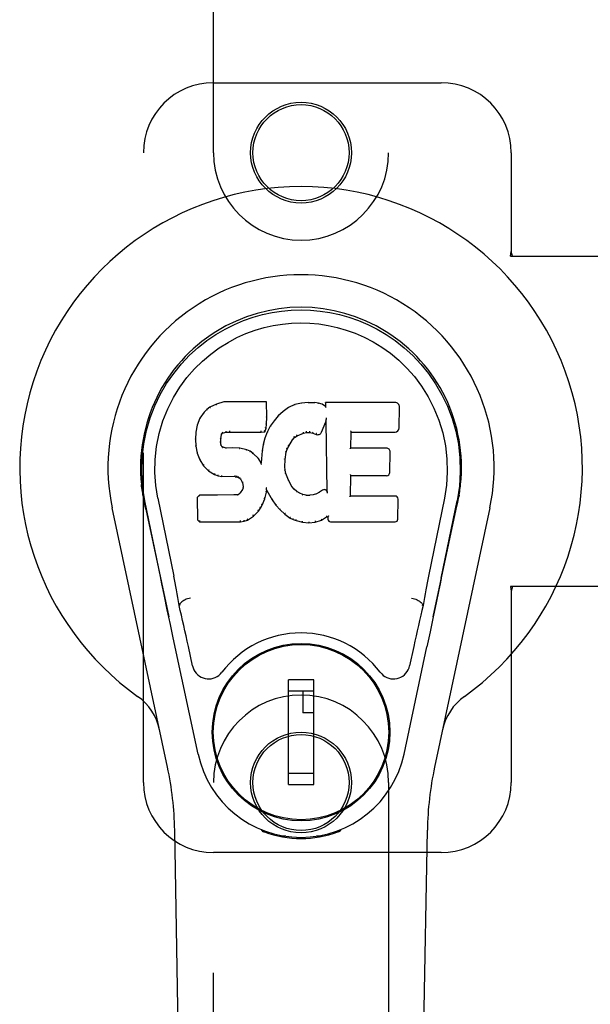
# Model space of a CAD drawing. Header units: inches. Extents: x 0 to 214, y 0 to 139.
# Tile 6 of 21: x 96.3 to 98.34, y 52.05 to 55.57. Entities that reach past the tile are written whole.
import ezdxf

# ---------------------------------------------------------------- set-up
doc = ezdxf.new("R2010")
doc.units = ezdxf.units.IN
doc.header["$LTSCALE"] = 11.781
doc.header["$MEASUREMENT"] = 0
doc.linetypes.add('HIDDEN', pattern=[0.2, 0.1, -0.1])
doc.layers.add('DOOR_ASSEMBLY', color=7, linetype='CONTINUOUS')

msp = doc.modelspace()

# ---------------------------------------------------------------- linework, layer by layer
at = {"layer": 'DOOR_ASSEMBLY', "color": 8, "linetype": 'HIDDEN'}
for p, q in [((96.9909, 55.0956), (96.9909, 56.9531)), ((97.6159, 56.9531), (97.6159, 55.0956)), ((96.9909, 55.3456), (97.8034, 55.3456)), ((96.7409, 52.8456), (96.7409, 55.0956)), ((98.0534, 55.0956), (98.0534, 54.7424)), ((98.0504, 54.7256), (98.0534, 54.7424)), ((98.0578, 54.7256), (98.0534, 54.7424)), ((98.0504, 54.7256), (98.3714, 54.7256)), ((98.3714, 53.5456), (98.0504, 53.5456)), ((98.0504, 53.5456), (98.0534, 53.5287)), ((98.0578, 53.5456), (98.0534, 53.5287)), ((98.0534, 53.5287), (98.0534, 52.8456)), ((96.9909, 50.9881), (96.9909, 52.8456)), ((97.6159, 52.8456), (97.6159, 50.9881)), ((97.8034, 52.5956), (96.9909, 52.5956))]:
    msp.add_line(p, q, dxfattribs=at)
at = {"layer": 'DOOR_ASSEMBLY', "color": 7, "linetype": 'Continuous'}
for p, q in [((97.0273, 54.205), (97.0016, 54.1968)), ((97.1802, 54.205), (97.0273, 54.205)), ((97.0274, 54.2044), (97.0273, 54.205)), ((97.1797, 54.2044), (97.1802, 54.205)), ((97.1815, 54.1502), (97.1802, 54.205)), ((97.305, 54.2012), (97.2814, 54.1958)), ((97.3285, 54.2036), (97.305, 54.2012)), ((97.3051, 54.2006), (97.305, 54.2012)), ((97.3285, 54.2036), (97.3525, 54.2031)), ((97.3285, 54.2029), (97.3285, 54.2036)), ((97.3286, 54.2023), (97.3285, 54.2029)), ((97.3654, 54.2011), (97.3525, 54.2031)), ((97.3525, 54.2025), (97.3525, 54.2031)), ((97.3652, 54.2005), (97.3654, 54.2011)), ((97.3783, 54.1969), (97.3654, 54.2011)), ((97.6388, 54.203), (97.3901, 54.203)), ((97.3907, 54.2024), (97.3901, 54.203)), ((97.3901, 54.203), (97.3903, 54.1889)), ((96.9574, 54.169), (96.9427, 54.1471)), ((96.9674, 54.1785), (96.9574, 54.169)), ((96.9579, 54.1685), (96.9574, 54.169)), ((96.9785, 54.1862), (96.9674, 54.1785)), ((96.9678, 54.178), (96.9674, 54.1785)), ((97.0016, 54.1968), (96.9785, 54.1862)), ((96.9788, 54.1856), (96.9785, 54.1862)), ((97.0018, 54.1962), (97.0016, 54.1968)), ((97.2392, 54.1716), (97.2221, 54.1552)), ((97.2589, 54.1859), (97.2392, 54.1716)), ((97.2396, 54.1711), (97.2392, 54.1716)), ((97.2814, 54.1958), (97.2589, 54.1859)), ((97.2592, 54.1853), (97.2589, 54.1859)), ((97.2816, 54.1952), (97.2814, 54.1958)), ((97.378, 54.1963), (97.3783, 54.1969)), ((97.3903, 54.1889), (97.3783, 54.1969)), ((97.3903, 54.1889), (97.391, 54.1878)), ((97.6536, 54.1122), (97.6549, 54.1866)), ((96.9427, 54.1471), (96.933, 54.1225)), ((96.9432, 54.1469), (96.9427, 54.1471)), ((97.1801, 54.1258), (97.1815, 54.1502)), ((97.1809, 54.1502), (97.1815, 54.1502)), ((97.207, 54.1374), (97.1936, 54.1182)), ((97.2221, 54.1552), (97.207, 54.1374)), ((97.2074, 54.137), (97.207, 54.1374)), ((97.2226, 54.1548), (97.2221, 54.1552)), ((97.3765, 54.0972), (97.3913, 54.134)), ((97.3918, 54.1369), (97.3913, 54.134)), ((97.3913, 54.134), (97.3956, 53.8868)), ((97.3921, 54.1394), (97.392, 54.1387)), ((97.392, 54.1387), (97.392, 54.1382)), ((97.3923, 54.1401), (97.3921, 54.1394)), ((97.3924, 54.1413), (97.3923, 54.1401)), ((97.3926, 54.1423), (97.3924, 54.1413)), ((97.3928, 54.1436), (97.3926, 54.1423)), ((97.3931, 54.145), (97.3928, 54.1436)), ((97.3934, 54.1469), (97.3931, 54.145)), ((97.3936, 54.148), (97.3934, 54.1469)), ((96.9279, 54.0974), (96.9265, 54.0725)), ((96.933, 54.1225), (96.9279, 54.0974)), ((96.9285, 54.0973), (96.9279, 54.0974)), ((96.9336, 54.1223), (96.933, 54.1225)), ((97.0237, 54.0932), (97.0351, 54.0967)), ((97.035, 54.0972), (97.0351, 54.0967)), ((97.0351, 54.0967), (97.0484, 54.0977)), ((97.0483, 54.1016), (97.0484, 54.1002)), ((97.0484, 54.0983), (97.0484, 54.0977)), ((97.0484, 54.0977), (97.1614, 54.0977)), ((97.1613, 54.1002), (97.1612, 54.1016)), ((97.1613, 54.0983), (97.1614, 54.0977)), ((97.1614, 54.0977), (97.174, 54.0988)), ((97.1736, 54.0993), (97.174, 54.0988)), ((97.174, 54.0988), (97.1785, 54.1115)), ((97.1825, 54.0975), (97.174, 54.0756)), ((97.1779, 54.1116), (97.1785, 54.1115)), ((97.1785, 54.1115), (97.1801, 54.1258)), ((97.1795, 54.1259), (97.1801, 54.1258)), ((97.1936, 54.1182), (97.1825, 54.0975)), ((97.1831, 54.0972), (97.1825, 54.0975)), ((97.1942, 54.1178), (97.1936, 54.1182)), ((97.3126, 54.0937), (97.3234, 54.0964)), ((97.3233, 54.097), (97.3234, 54.0964)), ((97.3234, 54.0964), (97.3342, 54.0963)), ((97.3343, 54.0968), (97.3342, 54.0963)), ((97.3342, 54.0963), (97.3456, 54.0936)), ((97.4812, 54.0404), (97.4822, 54.0976)), ((97.4817, 54.0982), (97.4822, 54.0976)), ((97.4822, 54.0976), (97.6388, 54.0976)), ((96.9271, 54.0725), (96.9265, 54.0725)), ((96.9265, 54.0725), (96.9278, 54.0475)), ((97.0161, 54.0608), (97.0167, 54.0608)), ((97.0167, 54.0608), (97.0175, 54.0748)), ((97.0171, 54.0549), (97.0167, 54.0608)), ((97.0169, 54.0748), (97.0175, 54.0748)), ((97.0175, 54.0748), (97.0195, 54.0878)), ((97.019, 54.088), (97.0195, 54.0878)), ((97.0195, 54.0878), (97.0211, 54.0911)), ((97.0207, 54.0915), (97.0211, 54.0911)), ((97.0211, 54.0911), (97.0237, 54.0932)), ((97.0234, 54.0937), (97.0237, 54.0932)), ((97.174, 54.0756), (97.168, 54.0531)), ((97.1745, 54.0754), (97.174, 54.0756)), ((97.2594, 54.0472), (97.2733, 54.0693)), ((97.2728, 54.0696), (97.2733, 54.0693)), ((97.2733, 54.0693), (97.2804, 54.078)), ((97.28, 54.0784), (97.2804, 54.078)), ((97.2804, 54.078), (97.2892, 54.084)), ((97.2889, 54.0845), (97.2892, 54.084)), ((97.2892, 54.084), (97.3126, 54.0937)), ((97.3124, 54.0942), (97.3126, 54.0937)), ((97.3458, 54.0941), (97.3456, 54.0936)), ((97.3456, 54.0936), (97.3573, 54.0891)), ((97.3575, 54.0896), (97.3573, 54.0891)), ((96.9283, 54.0475), (96.9278, 54.0475)), ((96.9278, 54.0475), (96.9324, 54.0226)), ((97.0165, 54.0547), (97.0171, 54.0549)), ((97.0185, 54.0502), (97.0171, 54.0549)), ((97.018, 54.0499), (97.0185, 54.0502)), ((97.0212, 54.0465), (97.0185, 54.0502)), ((97.0208, 54.0461), (97.0212, 54.0465)), ((97.0249, 54.0438), (97.0212, 54.0465)), ((97.0246, 54.0432), (97.0249, 54.0438)), ((97.0364, 54.0405), (97.0249, 54.0438)), ((97.0363, 54.0399), (97.0364, 54.0405)), ((97.0594, 54.0413), (97.0364, 54.0405)), ((97.0844, 54.04), (97.0594, 54.0413)), ((97.0594, 54.0407), (97.0594, 54.0413)), ((97.0594, 54.0401), (97.0594, 54.0407)), ((97.1095, 54.0345), (97.0844, 54.04)), ((97.0844, 54.0394), (97.0844, 54.04)), ((97.1093, 54.0339), (97.1095, 54.0345)), ((97.1221, 54.0288), (97.1095, 54.0345)), ((97.1217, 54.0282), (97.1221, 54.0288)), ((97.1331, 54.0209), (97.1221, 54.0288)), ((97.1641, 54.0304), (97.1605, 53.9882)), ((97.168, 54.0531), (97.1641, 54.0304)), ((97.1647, 54.0303), (97.1641, 54.0304)), ((97.1686, 54.053), (97.168, 54.0531)), ((97.2468, 53.9998), (97.2503, 54.0254)), ((97.2498, 54.0255), (97.2503, 54.0254)), ((97.2503, 54.0254), (97.2539, 54.0365)), ((97.2533, 54.0367), (97.2539, 54.0365)), ((97.2539, 54.0365), (97.2594, 54.0472)), ((97.2589, 54.0475), (97.2594, 54.0472)), ((97.4806, 54.0398), (97.4812, 54.0404)), ((97.6079, 54.0404), (97.4812, 54.0404)), ((97.6199, 53.9537), (97.6212, 54.0268)), ((96.9329, 54.0228), (96.9324, 54.0226)), ((96.9324, 54.0226), (96.9417, 53.9989)), ((96.9422, 53.9992), (96.9417, 53.9989)), ((96.9417, 53.9989), (96.9557, 53.9775)), ((97.1327, 54.0204), (97.1331, 54.0209)), ((97.1513, 54.0027), (97.1331, 54.0209)), ((97.1508, 54.0023), (97.1513, 54.0027)), ((97.1605, 53.9882), (97.1513, 54.0027)), ((97.2457, 53.9737), (97.2468, 53.9998)), ((97.2462, 53.9998), (97.2468, 53.9998)), ((96.9561, 53.9779), (96.9557, 53.9775)), ((96.9557, 53.9775), (96.9734, 53.9592)), ((96.9738, 53.9597), (96.9734, 53.9592)), ((96.9734, 53.9592), (96.9948, 53.9454)), ((97.1609, 53.9864), (97.1605, 53.9882)), ((97.2451, 53.9737), (97.2457, 53.9737)), ((97.2466, 53.9616), (97.2457, 53.9737)), ((97.246, 53.9615), (97.2466, 53.9616)), ((97.2493, 53.9497), (97.2466, 53.9616)), ((96.9951, 53.9459), (96.9948, 53.9454)), ((96.9948, 53.9454), (97.0074, 53.9407)), ((97.0076, 53.9413), (97.0074, 53.9407)), ((97.0074, 53.9407), (97.0204, 53.9385)), ((97.0204, 53.9391), (97.0204, 53.9385)), ((97.0682, 53.9381), (97.0204, 53.9385)), ((97.0682, 53.9386), (97.0682, 53.9381)), ((97.0682, 53.9381), (97.0746, 53.9375)), ((97.0747, 53.938), (97.0746, 53.9375)), ((97.0746, 53.9375), (97.0796, 53.9358)), ((97.0799, 53.9363), (97.0796, 53.9358)), ((97.0796, 53.9358), (97.0841, 53.9324)), ((97.0845, 53.9329), (97.0841, 53.9324)), ((97.0841, 53.9324), (97.088, 53.9278)), ((97.0885, 53.9282), (97.088, 53.9278)), ((97.088, 53.9278), (97.0939, 53.9161)), ((97.2487, 53.9495), (97.2493, 53.9497)), ((97.2587, 53.9257), (97.2493, 53.9497)), ((97.2581, 53.9255), (97.2587, 53.9257)), ((97.2711, 53.9034), (97.2587, 53.9257)), ((97.4795, 53.8688), (97.4808, 53.9419)), ((97.4802, 53.9424), (97.4808, 53.9419)), ((97.4808, 53.9419), (97.6079, 53.9419)), ((97.0939, 53.8918), (97.0857, 53.8808)), ((97.0944, 53.9163), (97.0939, 53.9161)), ((97.0939, 53.9161), (97.0963, 53.9028)), ((97.0958, 53.897), (97.0939, 53.8918)), ((97.0945, 53.8915), (97.0939, 53.8918)), ((97.0963, 53.9028), (97.0958, 53.897)), ((97.0964, 53.8968), (97.0958, 53.897)), ((97.0969, 53.9028), (97.0963, 53.9028)), ((97.1796, 53.8979), (97.1793, 53.899)), ((97.1797, 53.8972), (97.1796, 53.8979)), ((97.1799, 53.8966), (97.1797, 53.8972)), ((97.18, 53.8959), (97.1799, 53.8966)), ((97.1801, 53.8953), (97.18, 53.8959)), ((97.1802, 53.8947), (97.1801, 53.8953)), ((97.1804, 53.894), (97.1802, 53.8947)), ((97.1807, 53.8832), (97.1812, 53.8891)), ((97.1812, 53.8891), (97.1808, 53.891)), ((97.1812, 53.8891), (97.2003, 53.8551)), ((97.2706, 53.903), (97.2711, 53.9034)), ((97.279, 53.894), (97.2711, 53.9034)), ((97.2786, 53.8936), (97.279, 53.894)), ((97.2884, 53.8857), (97.279, 53.894)), ((97.288, 53.8852), (97.2884, 53.8857)), ((97.2985, 53.8788), (97.2884, 53.8857)), ((97.38, 53.8897), (97.3696, 53.8825)), ((97.3804, 53.8892), (97.38, 53.8897)), ((97.3956, 53.8868), (97.3956, 53.8868)), ((97.3962, 53.8847), (97.3956, 53.8868)), ((96.7394, 53.8727), (96.7408, 53.8656)), ((96.7425, 53.856), (96.7419, 53.859)), ((96.7431, 53.8528), (96.7425, 53.856)), ((96.7445, 53.8463), (96.7431, 53.8528)), ((96.8029, 53.5751), (96.7464, 53.852)), ((96.7919, 53.8612), (96.8489, 53.5822)), ((96.9406, 53.8719), (96.9327, 53.8638)), ((96.9333, 53.8636), (96.9327, 53.8638)), ((96.9327, 53.8638), (96.934, 53.7846)), ((97.0024, 53.8725), (96.9406, 53.8719)), ((96.9409, 53.8713), (96.9406, 53.8719)), ((97.063, 53.8728), (97.0024, 53.8725)), ((97.0024, 53.8719), (97.0024, 53.8725)), ((97.0024, 53.8719), (97.0024, 53.8713)), ((97.0767, 53.8739), (97.063, 53.8728)), ((97.0631, 53.8722), (97.063, 53.8728)), ((97.0631, 53.8722), (97.0631, 53.8716)), ((97.0812, 53.8763), (97.0767, 53.8739)), ((97.0769, 53.8733), (97.0767, 53.8739)), ((97.0857, 53.8808), (97.0812, 53.8763)), ((97.0815, 53.8758), (97.0812, 53.8763)), ((97.0861, 53.8803), (97.0857, 53.8808)), ((97.1646, 53.8364), (97.1738, 53.8592)), ((97.1732, 53.8594), (97.1738, 53.8592)), ((97.1738, 53.8592), (97.1807, 53.8832)), ((97.1801, 53.8833), (97.1807, 53.8832)), ((97.2008, 53.8554), (97.2003, 53.8551)), ((97.2003, 53.8551), (97.2135, 53.8364)), ((97.2982, 53.8782), (97.2985, 53.8788)), ((97.3097, 53.8743), (97.2985, 53.8788)), ((97.3095, 53.8737), (97.3097, 53.8743)), ((97.3219, 53.8721), (97.3097, 53.8743)), ((97.3218, 53.8715), (97.3219, 53.8721)), ((97.3219, 53.8721), (97.3343, 53.8716)), ((97.3463, 53.8735), (97.3343, 53.8716)), ((97.3343, 53.871), (97.3343, 53.8716)), ((97.3344, 53.8704), (97.3343, 53.871)), ((97.3583, 53.8773), (97.3463, 53.8735)), ((97.3465, 53.8729), (97.3463, 53.8735)), ((97.3696, 53.8825), (97.3583, 53.8773)), ((97.3585, 53.8767), (97.3583, 53.8773)), ((97.3699, 53.882), (97.3696, 53.8825)), ((97.3983, 53.8793), (97.3976, 53.8814)), ((97.4789, 53.8682), (97.4795, 53.8688)), ((97.6395, 53.8688), (97.4795, 53.8688)), ((97.6486, 53.7861), (97.6498, 53.8582)), ((97.8149, 53.8612), (97.7579, 53.5822)), ((97.8039, 53.5751), (97.8604, 53.852)), ((97.8624, 53.8463), (97.864, 53.854)), ((97.864, 53.854), (97.8645, 53.8567)), ((97.8645, 53.8567), (97.865, 53.8594)), ((97.865, 53.8594), (97.8666, 53.8677)), ((97.8674, 53.8727), (97.866, 53.8656)), ((97.8666, 53.8677), (97.8675, 53.8727)), ((96.8269, 52.901), (96.6296, 53.827)), ((96.7475, 53.8315), (96.7445, 53.8463)), ((96.7495, 53.822), (96.7475, 53.8315)), ((96.7496, 53.822), (96.8314, 53.4378)), ((97.1336, 53.7974), (97.1514, 53.8146)), ((97.151, 53.815), (97.1514, 53.8146)), ((97.1514, 53.8146), (97.1588, 53.8252)), ((97.1583, 53.8255), (97.1588, 53.8252)), ((97.1588, 53.8252), (97.1646, 53.8364)), ((97.164, 53.8367), (97.1646, 53.8364)), ((97.214, 53.8367), (97.2135, 53.8364)), ((97.2135, 53.8364), (97.2288, 53.8194)), ((97.2292, 53.8198), (97.2288, 53.8194)), ((97.2288, 53.8194), (97.2459, 53.8043)), ((97.7754, 53.4378), (97.8573, 53.822)), ((97.9773, 53.827), (97.7799, 52.901)), ((96.9346, 53.7848), (96.934, 53.7846)), ((96.934, 53.7846), (96.9416, 53.7772)), ((97.0878, 53.7797), (97.0876, 53.7811)), ((97.0878, 53.7772), (97.1005, 53.7788)), ((97.1004, 53.7794), (97.1005, 53.7788)), ((97.1005, 53.7788), (97.1127, 53.7831)), ((97.1125, 53.7836), (97.1127, 53.7831)), ((97.1127, 53.7831), (97.1336, 53.7974)), ((97.1332, 53.7978), (97.1336, 53.7974)), ((97.2462, 53.8047), (97.2459, 53.8043)), ((97.2459, 53.8043), (97.2642, 53.7904)), ((97.2645, 53.7908), (97.2642, 53.7904)), ((97.2642, 53.7904), (97.2747, 53.785)), ((97.2749, 53.7855), (97.2747, 53.785)), ((97.2747, 53.785), (97.2857, 53.7812)), ((97.2859, 53.7818), (97.2857, 53.7812)), ((97.2857, 53.7812), (97.308, 53.7756)), ((97.3539, 53.7762), (97.3761, 53.7831)), ((97.3759, 53.7836), (97.3761, 53.7831)), ((97.3761, 53.7831), (97.3947, 53.7943)), ((97.3946, 53.7948), (97.3947, 53.7943)), ((97.3947, 53.7943), (97.3991, 53.7943)), ((97.3997, 53.7948), (97.3991, 53.7943)), ((97.3991, 53.7943), (97.3993, 53.7861)), ((96.9419, 53.7777), (96.9416, 53.7772)), ((96.9416, 53.7772), (97.0878, 53.7772)), ((97.0878, 53.7777), (97.0878, 53.7772)), ((97.3081, 53.7761), (97.308, 53.7756)), ((97.308, 53.7756), (97.3308, 53.773)), ((97.3308, 53.777), (97.3308, 53.7736)), ((97.3308, 53.773), (97.3539, 53.7762)), ((97.3308, 53.7736), (97.3308, 53.773)), ((97.3538, 53.7768), (97.3539, 53.7762)), ((97.4084, 53.7772), (97.6395, 53.7772)), ((97.7956, 53.5345), (97.7859, 53.4879)), ((96.8371, 53.4107), (96.8262, 53.4629)), ((96.87, 53.4784), (96.868, 53.4781)), ((97.7368, 53.4784), (97.7389, 53.4781)), ((97.7859, 53.4879), (97.7753, 53.4371)), ((97.7753, 53.4371), (97.764, 53.3838)), ((96.8474, 53.3621), (96.8371, 53.4107)), ((96.9357, 52.9474), (96.8474, 53.3621)), ((97.764, 53.3838), (97.7526, 53.33)), ((96.9161, 53.2626), (96.9014, 53.3317)), ((97.6711, 52.9474), (97.7526, 53.33)), ((97.7054, 53.3317), (97.6907, 53.2626)), ((97.1558, 53.3058), (97.1558, 53.3014)), ((97.4511, 53.3058), (97.4511, 53.3015)), ((97.3487, 53.2127), (97.2582, 53.2127)), ((97.2582, 52.8387), (97.2582, 53.2127)), ((97.3487, 52.8387), (97.3487, 53.2127)), ((97.0233, 53.1733), (97.0277, 53.1733)), ((97.2582, 53.1733), (97.3487, 53.1733)), ((97.3093, 53.1733), (97.3093, 53.0946)), ((97.5792, 53.1733), (97.5835, 53.1733)), ((97.3487, 53.0946), (97.3093, 53.0946)), ((97.0233, 52.8781), (97.0277, 52.8781)), ((97.3487, 52.8781), (97.2582, 52.8781)), ((97.5792, 52.8781), (97.5835, 52.8781)), ((97.2582, 52.8387), (97.3487, 52.8387)), ((97.1558, 52.7456), (97.1558, 52.7499)), ((97.4511, 52.7456), (97.4511, 52.7499)), ((96.9249, 48.5361), (96.8527, 52.6755)), ((97.1647, 52.6721), (97.1619, 52.6778)), ((97.1682, 52.6752), (97.1682, 52.6707)), ((97.1718, 52.6721), (97.1721, 52.6692)), ((97.2487, 52.654), (97.2278, 52.6537)), ((97.3791, 52.6537), (97.3581, 52.654)), ((97.4347, 52.6692), (97.435, 52.6721)), ((97.4386, 52.6752), (97.4387, 52.6707)), ((97.4449, 52.6778), (97.4422, 52.6721)), ((97.6819, 48.5361), (97.7542, 52.6755)), ((97.3034, 52.6498), (97.3034, 52.6458))]:
    msp.add_line(p, q, dxfattribs=at)
for points in [[(96.7464, 53.8519), (96.7382, 53.9046), (96.735, 53.9563), (96.7364, 54.0066), (96.7421, 54.0553), (96.7517, 54.1026), (96.7649, 54.1479), (96.7815, 54.1911), (96.8012, 54.2321), (96.8238, 54.2709), (96.849, 54.3072), (96.8763, 54.3409), (96.9056, 54.3717), (96.9361, 54.3996), (96.9677, 54.4245), (96.9999, 54.4464), (97.0326, 54.4655), (97.0655, 54.482), (97.0986, 54.496), (97.1323, 54.5078), (97.1662, 54.5174), (97.2001, 54.5247), (97.2342, 54.5299), (97.2687, 54.5331), (97.3034, 54.5342)], [(97.3034, 54.5342), (97.3377, 54.5331), (97.372, 54.53), (97.4064, 54.5248), (97.4406, 54.5174), (97.4745, 54.5078), (97.5082, 54.496), (97.5417, 54.4818), (97.575, 54.4651), (97.6075, 54.446), (97.6397, 54.4241), (97.6715, 54.3989), (97.7023, 54.3708), (97.7314, 54.3399), (97.7586, 54.3063), (97.7837, 54.2699), (97.8063, 54.2309), (97.826, 54.1895), (97.8425, 54.1461), (97.8555, 54.1011), (97.865, 54.0543), (97.8705, 54.0056), (97.8718, 53.9554), (97.8686, 53.904), (97.8604, 53.8519)], [(96.7919, 53.8612), (96.7847, 53.9069), (96.7816, 53.953), (96.7825, 53.9998), (96.7877, 54.0464), (96.7972, 54.0927), (96.8106, 54.1377), (96.8277, 54.1805), (96.8479, 54.2207), (96.8709, 54.2579), (96.8961, 54.2921), (96.9231, 54.3232), (96.9515, 54.3512), (96.981, 54.3762), (97.0116, 54.3984), (97.0429, 54.418), (97.0747, 54.4349), (97.1069, 54.4492), (97.1393, 54.4612), (97.1718, 54.4708), (97.2045, 54.4782), (97.2371, 54.4834), (97.2697, 54.4866), (97.3023, 54.4877), (97.3348, 54.4867), (97.3673, 54.4837), (97.3998, 54.4787), (97.4323, 54.4715), (97.4647, 54.4621), (97.497, 54.4504), (97.529, 54.4364), (97.5606, 54.4199), (97.5918, 54.4008), (97.6224, 54.3789), (97.6521, 54.3541), (97.6808, 54.3263), (97.7081, 54.2955), (97.7336, 54.2613), (97.757, 54.224), (97.7778, 54.1834), (97.7954, 54.1403), (97.8091, 54.0953), (97.8188, 54.0489)], [(97.0275, 54.2044), (97.0275, 54.2044), (97.0275, 54.2043), (97.0276, 54.2042), (97.0276, 54.2041), (97.0277, 54.204), (97.0277, 54.2038)], [(97.1791, 54.2044), (97.1789, 54.2044), (97.1787, 54.2043), (97.1785, 54.2042), (97.1782, 54.2041), (97.178, 54.204), (97.1777, 54.2038)], [(97.3523, 54.2019), (97.3523, 54.2021), (97.3524, 54.2022), (97.3524, 54.2023), (97.3524, 54.2024), (97.3525, 54.2025), (97.3525, 54.2025)], [(97.3927, 54.2018), (97.3924, 54.2019), (97.3922, 54.2021), (97.392, 54.2022), (97.3917, 54.2023), (97.3915, 54.2023), (97.3913, 54.2023)], [(96.958, 54.1686), (96.9581, 54.1687), (96.9583, 54.1688), (96.9586, 54.1688), (96.9588, 54.1688), (96.9591, 54.1687), (96.9594, 54.1686)], [(96.9678, 54.178), (96.9679, 54.1781), (96.9681, 54.1781), (96.9682, 54.1781), (96.9684, 54.1781), (96.9687, 54.178), (96.969, 54.1778)], [(96.9788, 54.1857), (96.9789, 54.1857), (96.979, 54.1857), (96.9792, 54.1857), (96.9793, 54.1856), (96.9795, 54.1855), (96.9797, 54.1853)], [(97.0018, 54.1962), (97.0019, 54.1962), (97.002, 54.1962), (97.0021, 54.1961), (97.0023, 54.196), (97.0024, 54.1959), (97.0025, 54.1958)], [(97.2409, 54.1709), (97.2406, 54.1711), (97.2403, 54.1712), (97.2401, 54.1712), (97.24, 54.1712), (97.2398, 54.1712), (97.2396, 54.171)], [(97.2602, 54.185), (97.2599, 54.1852), (97.2597, 54.1853), (97.2596, 54.1853), (97.2595, 54.1854), (97.2593, 54.1854), (97.2592, 54.1853)], [(97.2822, 54.1947), (97.282, 54.1949), (97.2819, 54.195), (97.2818, 54.1951), (97.2817, 54.1952), (97.2816, 54.1952), (97.2815, 54.1952)], [(97.3054, 54.2), (97.3053, 54.2002), (97.3053, 54.2003), (97.3052, 54.2004), (97.3052, 54.2005), (97.3051, 54.2006), (97.3051, 54.2006)], [(97.3648, 54.2), (97.3649, 54.2001), (97.3649, 54.2003), (97.365, 54.2004), (97.3651, 54.2005), (97.3652, 54.2005), (97.3652, 54.2005)], [(97.3771, 54.1959), (97.3773, 54.1961), (97.3774, 54.1962), (97.3776, 54.1963), (97.3777, 54.1963), (97.3778, 54.1964), (97.3779, 54.1963)], [(97.393, 54.1855), (97.3927, 54.1859), (97.3924, 54.1863), (97.3921, 54.1867), (97.3918, 54.1871), (97.3916, 54.1873), (97.3914, 54.1875)], [(96.9433, 54.1469), (96.9435, 54.1471), (96.9437, 54.1472), (96.944, 54.1473), (96.9443, 54.1474), (96.9446, 54.1474), (96.945, 54.1473)], [(97.1809, 54.1502), (97.1808, 54.1506), (97.1806, 54.151), (97.1802, 54.1512), (97.1798, 54.1514), (97.1794, 54.1516), (97.1789, 54.1516)], [(97.209, 54.1372), (97.2087, 54.1373), (97.2084, 54.1374), (97.2081, 54.1374), (97.2079, 54.1373), (97.2076, 54.1372), (97.2074, 54.137)], [(97.224, 54.1548), (97.2237, 54.1549), (97.2235, 54.155), (97.2232, 54.155), (97.223, 54.155), (97.2227, 54.1549), (97.2226, 54.1547)], [(97.3919, 54.1377), (97.3919, 54.1374), (97.3919, 54.1373), (97.3918, 54.1371)], [(97.392, 54.1382), (97.3919, 54.138), (97.3919, 54.1378), (97.3919, 54.1377)], [(96.9286, 54.0974), (96.9287, 54.0977), (96.9289, 54.098), (96.9292, 54.0982), (96.9296, 54.0984), (96.93, 54.0984), (96.9305, 54.0984)], [(96.9336, 54.1224), (96.9338, 54.1226), (96.934, 54.1228), (96.9343, 54.123), (96.9347, 54.1231), (96.935, 54.1231), (96.9355, 54.1231)], [(97.0225, 54.0969), (97.0228, 54.0965), (97.0231, 54.0961), (97.0233, 54.0957), (97.0235, 54.0952), (97.0236, 54.0947), (97.0237, 54.0943), (97.0236, 54.094), (97.0235, 54.0938)], [(97.0346, 54.1006), (97.0347, 54.1002), (97.0348, 54.0997), (97.035, 54.0991), (97.035, 54.0986), (97.0351, 54.0981), (97.0351, 54.0977), (97.035, 54.0974), (97.035, 54.0972)], [(97.0484, 54.1002), (97.0484, 54.0997), (97.0484, 54.0993), (97.0484, 54.0989), (97.0484, 54.0986), (97.0484, 54.0984), (97.0484, 54.0983)], [(97.1613, 54.0983), (97.1614, 54.0984), (97.1614, 54.0986), (97.1614, 54.0989), (97.1614, 54.0993), (97.1614, 54.0997), (97.1613, 54.1002)], [(97.1737, 54.0997), (97.1737, 54.0999), (97.1737, 54.1003), (97.1736, 54.1006), (97.1734, 54.1011), (97.1731, 54.1015), (97.1728, 54.1019), (97.1725, 54.1023), (97.1721, 54.1026)], [(97.1779, 54.1118), (97.1779, 54.1121), (97.1777, 54.1125), (97.1774, 54.1128), (97.177, 54.1131), (97.1765, 54.1133), (97.176, 54.1134)], [(97.1795, 54.1258), (97.1794, 54.1262), (97.1792, 54.1266), (97.1789, 54.1269), (97.1785, 54.1271), (97.178, 54.1273), (97.1775, 54.1274)], [(97.1849, 54.0977), (97.1845, 54.0978), (97.1841, 54.0978), (97.1838, 54.0977), (97.1835, 54.0976), (97.1833, 54.0974), (97.1831, 54.0971)], [(97.1958, 54.1182), (97.1955, 54.1183), (97.1952, 54.1183), (97.1949, 54.1183), (97.1946, 54.1182), (97.1943, 54.118), (97.1941, 54.1178)], [(97.3124, 54.0942), (97.3125, 54.0944), (97.3126, 54.0946), (97.3126, 54.095), (97.3126, 54.0954), (97.3124, 54.096), (97.3123, 54.0965), (97.312, 54.097), (97.3118, 54.0975)], [(97.3233, 54.097), (97.3233, 54.0971), (97.3234, 54.0973), (97.3234, 54.0977), (97.3234, 54.0981), (97.3233, 54.0987), (97.3232, 54.0992), (97.3232, 54.0998), (97.3231, 54.1003)], [(97.3343, 54.0968), (97.3342, 54.0969), (97.3342, 54.0971), (97.3342, 54.0975), (97.3342, 54.098), (97.3343, 54.0985), (97.3343, 54.0991), (97.3344, 54.0997), (97.3345, 54.1002)], [(97.3458, 54.0941), (97.3457, 54.0943), (97.3456, 54.0945), (97.3456, 54.0949), (97.3457, 54.0953), (97.3458, 54.0959), (97.3459, 54.0964), (97.3462, 54.0969), (97.3464, 54.0974)], [(97.4797, 54.1015), (97.4799, 54.1013), (97.4802, 54.1011), (97.4804, 54.1009), (97.4807, 54.1006), (97.4809, 54.1004), (97.4811, 54.1002)], [(97.4811, 54.1002), (97.4812, 54.0999), (97.4814, 54.0996), (97.4815, 54.0994), (97.4816, 54.0992), (97.4816, 54.099), (97.4816, 54.0988)], [(96.9271, 54.0725), (96.9272, 54.0729), (96.9274, 54.0732), (96.9277, 54.0735), (96.9281, 54.0737), (96.9286, 54.0738), (96.9291, 54.0738)], [(97.0141, 54.0621), (97.0146, 54.0621), (97.015, 54.062), (97.0154, 54.0618), (97.0158, 54.0615), (97.016, 54.0611), (97.0161, 54.0607)], [(97.015, 54.0764), (97.0155, 54.0763), (97.016, 54.0761), (97.0164, 54.0759), (97.0167, 54.0756), (97.0169, 54.0752), (97.0169, 54.0748)], [(97.017, 54.0899), (97.0176, 54.0898), (97.018, 54.0896), (97.0184, 54.0893), (97.0187, 54.0889), (97.0189, 54.0885), (97.019, 54.0881)], [(97.0191, 54.0941), (97.0196, 54.0938), (97.0201, 54.0934), (97.0205, 54.093), (97.0207, 54.0925), (97.0208, 54.092), (97.0207, 54.0916)], [(97.1764, 54.0761), (97.176, 54.0762), (97.1756, 54.0762), (97.1753, 54.0761), (97.175, 54.0759), (97.1747, 54.0757), (97.1745, 54.0754)], [(97.2729, 54.0697), (97.273, 54.07), (97.273, 54.0703), (97.2729, 54.0706), (97.2727, 54.071), (97.2724, 54.0714), (97.272, 54.0717), (97.2716, 54.0719), (97.2712, 54.0721)], [(97.2801, 54.0785), (97.2802, 54.0788), (97.2802, 54.0791), (97.2802, 54.0795), (97.28, 54.0799), (97.2798, 54.0803), (97.2795, 54.0806), (97.2791, 54.081), (97.2787, 54.0813)], [(97.289, 54.0845), (97.2891, 54.0847), (97.2892, 54.085), (97.2892, 54.0854), (97.289, 54.0858), (97.2889, 54.0863), (97.2886, 54.0868), (97.2883, 54.0872), (97.288, 54.0876)], [(97.3582, 54.0928), (97.358, 54.0924), (97.3577, 54.0919), (97.3575, 54.0914), (97.3574, 54.0909), (97.3573, 54.0904), (97.3573, 54.0901), (97.3574, 54.0898), (97.3575, 54.0896)], [(96.9283, 54.0476), (96.9284, 54.048), (96.9286, 54.0483), (96.9289, 54.0486), (96.9293, 54.0489), (96.9298, 54.0491), (96.9303, 54.0491)], [(97.0146, 54.0557), (97.015, 54.0557), (97.0154, 54.0557), (97.0158, 54.0556), (97.0161, 54.0554), (97.0163, 54.0551), (97.0165, 54.0549)], [(97.0162, 54.0504), (97.0165, 54.0505), (97.0169, 54.0505), (97.0172, 54.0505), (97.0175, 54.0504), (97.0177, 54.0502), (97.0179, 54.0501)], [(97.0194, 54.046), (97.0196, 54.0461), (97.0199, 54.0462), (97.0201, 54.0463), (97.0203, 54.0463), (97.0205, 54.0462), (97.0207, 54.0461)], [(97.0237, 54.0428), (97.0239, 54.043), (97.024, 54.0431), (97.0242, 54.0432), (97.0243, 54.0432), (97.0244, 54.0433), (97.0246, 54.0432)], [(97.0361, 54.0393), (97.0361, 54.0395), (97.0361, 54.0396), (97.0362, 54.0397), (97.0362, 54.0398), (97.0363, 54.0399), (97.0363, 54.0399)], [(97.0841, 54.0388), (97.0841, 54.039), (97.0842, 54.0391), (97.0842, 54.0392), (97.0843, 54.0393), (97.0843, 54.0394), (97.0844, 54.0394)], [(97.1087, 54.0334), (97.1089, 54.0336), (97.109, 54.0337), (97.1091, 54.0338), (97.1092, 54.0338), (97.1093, 54.0339), (97.1093, 54.0339)], [(97.1208, 54.0279), (97.121, 54.0281), (97.1212, 54.0282), (97.1214, 54.0283), (97.1215, 54.0283), (97.1216, 54.0283), (97.1217, 54.0283)], [(97.1666, 54.0314), (97.1662, 54.0314), (97.1658, 54.0313), (97.1654, 54.0311), (97.1651, 54.0309), (97.1648, 54.0306), (97.1647, 54.0303)], [(97.1705, 54.0539), (97.1701, 54.0539), (97.1696, 54.0539), (97.1693, 54.0538), (97.169, 54.0536), (97.1687, 54.0533), (97.1686, 54.053)], [(97.2498, 54.0256), (97.2497, 54.026), (97.2496, 54.0263), (97.2493, 54.0267), (97.2489, 54.027), (97.2484, 54.0272), (97.2478, 54.0273)], [(97.2534, 54.0368), (97.2534, 54.0372), (97.2532, 54.0376), (97.253, 54.038), (97.2525, 54.0384), (97.252, 54.0386), (97.2515, 54.0388)], [(97.2589, 54.0475), (97.259, 54.0479), (97.2589, 54.0483), (97.2586, 54.0488), (97.2582, 54.0492), (97.2577, 54.0496), (97.2571, 54.0498)], [(97.4786, 54.0392), (97.4789, 54.0393), (97.4791, 54.0395), (97.4794, 54.0396), (97.4796, 54.0397), (97.4798, 54.0397), (97.48, 54.0397)], [(97.8188, 54.0489), (97.8242, 54.0015), (97.8253, 53.9539), (97.8222, 53.9073), (97.8149, 53.8612)], [(96.9329, 54.0228), (96.9329, 54.0232), (96.9331, 54.0236), (96.9334, 54.024), (96.9338, 54.0243), (96.9343, 54.0245), (96.9348, 54.0247)], [(96.9422, 53.9992), (96.9421, 53.9997), (96.9422, 54.0001), (96.9425, 54.0005), (96.9429, 54.0009), (96.9434, 54.0012), (96.944, 54.0014)], [(97.1315, 54.0203), (97.1317, 54.0204), (97.1319, 54.0205), (97.1321, 54.0206), (97.1323, 54.0206), (97.1325, 54.0206), (97.1327, 54.0205)], [(97.1493, 54.0024), (97.1496, 54.0025), (97.1499, 54.0026), (97.1501, 54.0026), (97.1504, 54.0026), (97.1506, 54.0025), (97.1507, 54.0024)], [(97.2462, 53.9999), (97.2462, 54.0002), (97.246, 54.0006), (97.2456, 54.0009), (97.2452, 54.0011), (97.2448, 54.0013), (97.2443, 54.0014)], [(96.9561, 53.978), (96.956, 53.9782), (96.956, 53.9786), (96.9561, 53.9789), (96.9562, 53.9793), (96.9565, 53.9797), (96.9568, 53.98), (96.9572, 53.9803), (96.9577, 53.9805)], [(96.9737, 53.9597), (96.9736, 53.96), (96.9736, 53.9603), (96.9736, 53.9607), (96.9738, 53.9611), (96.974, 53.9615), (96.9743, 53.9619), (96.9747, 53.9623), (96.9751, 53.9626)], [(97.1624, 53.9818), (97.1619, 53.9836), (97.1616, 53.9845), (97.1614, 53.9852), (97.1612, 53.9858), (97.161, 53.9862)], [(97.245, 53.9738), (97.2449, 53.9741), (97.2447, 53.9744), (97.2444, 53.9747), (97.244, 53.9749), (97.2436, 53.975), (97.2431, 53.975)], [(97.246, 53.9615), (97.2459, 53.9618), (97.2457, 53.9621), (97.2454, 53.9623), (97.245, 53.9624), (97.2446, 53.9625), (97.2441, 53.9625)], [(96.995, 53.9459), (96.9949, 53.9461), (96.9948, 53.9464), (96.9948, 53.9468), (96.9949, 53.9472), (96.9951, 53.9477), (96.9954, 53.9482), (96.9956, 53.9486), (96.996, 53.949)], [(97.0076, 53.9413), (97.0075, 53.9414), (97.0074, 53.9416), (97.0074, 53.942), (97.0075, 53.9425), (97.0075, 53.943), (97.0077, 53.9435), (97.0079, 53.9441), (97.0081, 53.9446)], [(97.0204, 53.9391), (97.0204, 53.9392), (97.0204, 53.9394), (97.0204, 53.9398), (97.0204, 53.9402), (97.0204, 53.9408), (97.0205, 53.9414), (97.0205, 53.9419), (97.0206, 53.9425)], [(97.0682, 53.9386), (97.0682, 53.9387), (97.0682, 53.9389), (97.0681, 53.9393), (97.0682, 53.9398), (97.0682, 53.9403), (97.0682, 53.9409), (97.0682, 53.9415), (97.0683, 53.942)], [(97.0747, 53.938), (97.0746, 53.9381), (97.0745, 53.9384), (97.0745, 53.9387), (97.0746, 53.9392), (97.0746, 53.9397), (97.0748, 53.9403), (97.0749, 53.9409), (97.0751, 53.9413)], [(97.0798, 53.9363), (97.0797, 53.9365), (97.0797, 53.9368), (97.0797, 53.9372), (97.0798, 53.9376), (97.08, 53.9381), (97.0802, 53.9386), (97.0805, 53.939), (97.0808, 53.9394)], [(97.0845, 53.9328), (97.0843, 53.9331), (97.0843, 53.9335), (97.0843, 53.9339), (97.0845, 53.9343), (97.0847, 53.9347), (97.0851, 53.9351), (97.0854, 53.9354), (97.0859, 53.9357)], [(97.0885, 53.9282), (97.0884, 53.9286), (97.0885, 53.9291), (97.0887, 53.9295), (97.0891, 53.93), (97.0896, 53.9303), (97.0902, 53.9306)], [(97.2487, 53.9496), (97.2485, 53.9499), (97.2483, 53.9501), (97.248, 53.9502), (97.2476, 53.9503), (97.2472, 53.9504), (97.2468, 53.9503)], [(97.2581, 53.9255), (97.2579, 53.9257), (97.2577, 53.9259), (97.2574, 53.926), (97.2571, 53.926), (97.2567, 53.926), (97.2564, 53.926)], [(97.4782, 53.9458), (97.4785, 53.9456), (97.4787, 53.9454), (97.479, 53.9451), (97.4792, 53.9449), (97.4794, 53.9446), (97.4796, 53.9444)], [(97.4796, 53.9444), (97.4798, 53.9441), (97.4799, 53.9439), (97.48, 53.9436), (97.4801, 53.9434), (97.4802, 53.9432), (97.4802, 53.943)], [(96.7394, 53.8727), (96.7383, 53.879), (96.7372, 53.8853), (96.7363, 53.8916), (96.7354, 53.8979), (96.7346, 53.904), (96.7339, 53.9102)], [(97.0944, 53.9164), (97.0945, 53.9168), (97.0946, 53.9172), (97.0949, 53.9175), (97.0953, 53.9179), (97.0958, 53.9181), (97.0964, 53.9183)], [(97.0946, 53.8916), (97.0947, 53.8917), (97.095, 53.8919), (97.0952, 53.8919), (97.0955, 53.892), (97.0959, 53.892), (97.0962, 53.8919)], [(97.0964, 53.897), (97.0966, 53.8972), (97.0968, 53.8974), (97.0971, 53.8976), (97.0975, 53.8977), (97.0979, 53.8978), (97.0983, 53.8978)], [(97.0969, 53.903), (97.097, 53.9033), (97.0972, 53.9036), (97.0975, 53.9039), (97.0979, 53.9041), (97.0983, 53.9042), (97.0988, 53.9043)], [(97.1801, 53.8834), (97.18, 53.8837), (97.1799, 53.8841), (97.1795, 53.8844), (97.1791, 53.8847), (97.1787, 53.8849), (97.1781, 53.885)], [(97.1806, 53.8928), (97.1805, 53.8931), (97.1805, 53.8933), (97.1804, 53.894)], [(97.1808, 53.8912), (97.1808, 53.8914), (97.1808, 53.8915), (97.1807, 53.8917), (97.1807, 53.8919), (97.1807, 53.8921), (97.1806, 53.8924), (97.1806, 53.8926), (97.1806, 53.8928)], [(97.269, 53.9032), (97.2693, 53.9033), (97.2696, 53.9034), (97.2699, 53.9034), (97.2702, 53.9033), (97.2704, 53.9032), (97.2705, 53.9031)], [(97.2772, 53.8936), (97.2774, 53.8937), (97.2777, 53.8938), (97.2779, 53.8938), (97.2782, 53.8938), (97.2784, 53.8937), (97.2786, 53.8936)], [(97.2868, 53.885), (97.2871, 53.8851), (97.2873, 53.8852), (97.2875, 53.8853), (97.2877, 53.8853), (97.2878, 53.8852), (97.288, 53.8851)], [(97.3955, 53.8869), (97.3949, 53.8878), (97.3942, 53.8886), (97.3935, 53.8892), (97.3928, 53.8898), (97.392, 53.8903), (97.3912, 53.8907), (97.3904, 53.8911), (97.3896, 53.8914), (97.3888, 53.8916), (97.388, 53.8917), (97.3872, 53.8918), (97.3865, 53.8919)], [(97.3976, 53.8814), (97.3973, 53.8824), (97.397, 53.8832), (97.3967, 53.8839), (97.3964, 53.8844)], [(97.8674, 53.8727), (97.8686, 53.8791), (97.8696, 53.8855), (97.8706, 53.8918), (97.8714, 53.898), (97.8722, 53.9041), (97.8729, 53.9102)], [(96.7419, 53.859), (96.7396, 53.8714), (96.7394, 53.8727)], [(96.9336, 53.8638), (96.9337, 53.864), (96.934, 53.8641), (96.9343, 53.8642), (96.9346, 53.8642), (96.9349, 53.8642), (96.9352, 53.8642)], [(96.941, 53.8713), (96.9411, 53.8713), (96.9412, 53.8712), (96.9413, 53.8711), (96.9414, 53.871), (96.9416, 53.8709), (96.9417, 53.8707)], [(97.0768, 53.8733), (97.0769, 53.8733), (97.077, 53.8732), (97.0771, 53.8731), (97.0772, 53.873), (97.0773, 53.8729), (97.0774, 53.8727)], [(97.0816, 53.8758), (97.0818, 53.8759), (97.0819, 53.8759), (97.0821, 53.8759), (97.0823, 53.8758), (97.0825, 53.8757), (97.0827, 53.8756)], [(97.0861, 53.8803), (97.0863, 53.8805), (97.0866, 53.8806), (97.0868, 53.8806), (97.0871, 53.8806), (97.0873, 53.8805), (97.0876, 53.8804)], [(97.1732, 53.8593), (97.1733, 53.8598), (97.1731, 53.8603), (97.1728, 53.8606), (97.1724, 53.861), (97.1719, 53.8612), (97.1714, 53.8614)], [(97.2008, 53.8555), (97.2007, 53.8559), (97.2008, 53.8563), (97.201, 53.8568), (97.2014, 53.8572), (97.2019, 53.8576), (97.2025, 53.8578)], [(97.2973, 53.8778), (97.2976, 53.878), (97.2977, 53.8781), (97.2979, 53.8782), (97.298, 53.8782), (97.2981, 53.8782), (97.2983, 53.8782)], [(97.309, 53.8732), (97.3091, 53.8734), (97.3092, 53.8735), (97.3093, 53.8736), (97.3094, 53.8737), (97.3094, 53.8737), (97.3095, 53.8737)], [(97.3216, 53.8709), (97.3216, 53.8711), (97.3217, 53.8712), (97.3217, 53.8713), (97.3217, 53.8714), (97.3218, 53.8715), (97.3218, 53.8715)], [(97.3469, 53.8723), (97.3469, 53.8725), (97.3468, 53.8726), (97.3467, 53.8727), (97.3466, 53.8728), (97.3466, 53.8728), (97.3465, 53.8729)], [(97.3592, 53.8763), (97.3591, 53.8764), (97.359, 53.8766), (97.3588, 53.8767), (97.3587, 53.8767), (97.3586, 53.8768), (97.3585, 53.8767)], [(97.3709, 53.8817), (97.3706, 53.8818), (97.3704, 53.8819), (97.3703, 53.882), (97.3702, 53.882), (97.37, 53.882), (97.3699, 53.882)], [(97.4769, 53.8676), (97.4771, 53.8678), (97.4774, 53.8679), (97.4776, 53.868), (97.4779, 53.8681), (97.4781, 53.8682), (97.4783, 53.8682)], [(97.1509, 53.815), (97.1511, 53.8153), (97.1511, 53.8157), (97.1511, 53.816), (97.1509, 53.8164), (97.1506, 53.8168), (97.1503, 53.8171), (97.1499, 53.8174), (97.1495, 53.8177)], [(97.1583, 53.8255), (97.1584, 53.8259), (97.1583, 53.8264), (97.158, 53.8269), (97.1577, 53.8273), (97.1571, 53.8276), (97.1566, 53.8279)], [(97.164, 53.8366), (97.1641, 53.8371), (97.164, 53.8375), (97.1637, 53.838), (97.1633, 53.8383), (97.1628, 53.8386), (97.1622, 53.8388)], [(97.214, 53.8367), (97.2138, 53.837), (97.2138, 53.8374), (97.2139, 53.8377), (97.2141, 53.8381), (97.2144, 53.8385), (97.2147, 53.8388), (97.2151, 53.8391), (97.2155, 53.8393)], [(97.2292, 53.8199), (97.2291, 53.8201), (97.229, 53.8204), (97.2291, 53.8208), (97.2292, 53.8212), (97.2294, 53.8216), (97.2297, 53.822), (97.2302, 53.8223), (97.2306, 53.8226)], [(97.8573, 53.822), (97.8583, 53.8268), (97.8624, 53.8463)], [(96.9346, 53.7852), (96.9347, 53.7856), (96.9349, 53.7859), (96.9352, 53.7863), (96.9356, 53.7866), (96.9361, 53.7868), (96.9366, 53.787)], [(96.9418, 53.7778), (96.9417, 53.778), (96.9417, 53.7782), (96.9417, 53.7785), (96.9417, 53.7789), (96.9418, 53.7793), (96.942, 53.7797)], [(96.942, 53.7797), (96.9421, 53.7799), (96.9422, 53.7802), (96.9423, 53.7804), (96.9424, 53.7807), (96.9425, 53.7809), (96.9427, 53.7811)], [(97.0878, 53.7777), (97.0878, 53.7778), (97.0878, 53.778), (97.0878, 53.7783), (97.0878, 53.7787), (97.0878, 53.7792), (97.0878, 53.7797)], [(97.1004, 53.7794), (97.1005, 53.7795), (97.1006, 53.7797), (97.1006, 53.7801), (97.1005, 53.7806), (97.1004, 53.7811), (97.1003, 53.7817), (97.1001, 53.7822), (97.0999, 53.7827)], [(97.1125, 53.7836), (97.1126, 53.7838), (97.1127, 53.7842), (97.1127, 53.7846), (97.1126, 53.785), (97.1124, 53.7855), (97.1122, 53.786), (97.1119, 53.7864), (97.1116, 53.7868)], [(97.1332, 53.7978), (97.1334, 53.798), (97.1334, 53.7984), (97.1334, 53.7988), (97.1332, 53.7992), (97.133, 53.7996), (97.1327, 53.8), (97.1323, 53.8004), (97.1319, 53.8007)], [(97.2462, 53.8048), (97.2461, 53.805), (97.246, 53.8053), (97.2461, 53.8057), (97.2462, 53.8061), (97.2464, 53.8066), (97.2468, 53.807), (97.2471, 53.8073), (97.2475, 53.8076)], [(97.2644, 53.7909), (97.2643, 53.7911), (97.2642, 53.7914), (97.2643, 53.7918), (97.2644, 53.7922), (97.2646, 53.7927), (97.2648, 53.7931), (97.2652, 53.7935), (97.2655, 53.7939)], [(97.2749, 53.7855), (97.2747, 53.7857), (97.2747, 53.786), (97.2747, 53.7863), (97.2748, 53.7868), (97.2749, 53.7873), (97.2751, 53.7878), (97.2754, 53.7883), (97.2757, 53.7887)], [(97.2858, 53.7818), (97.2857, 53.7819), (97.2857, 53.7822), (97.2857, 53.7826), (97.2857, 53.7831), (97.2858, 53.7836), (97.286, 53.7841), (97.2862, 53.7846), (97.2864, 53.785)], [(97.3081, 53.7761), (97.308, 53.7762), (97.308, 53.7765), (97.308, 53.7768), (97.308, 53.7773), (97.3081, 53.7778), (97.3082, 53.7784), (97.3083, 53.779), (97.3085, 53.7795)], [(97.3534, 53.7801), (97.3535, 53.7797), (97.3537, 53.7792), (97.3538, 53.7787), (97.3539, 53.7781), (97.354, 53.7776), (97.354, 53.7772), (97.3539, 53.7769), (97.3538, 53.7768)], [(97.3751, 53.7868), (97.3754, 53.7864), (97.3756, 53.786), (97.3758, 53.7855), (97.376, 53.785), (97.3761, 53.7846), (97.3761, 53.7842), (97.3761, 53.7838), (97.3759, 53.7836)], [(97.394, 53.7982), (97.3941, 53.798), (97.3942, 53.7978), (97.3943, 53.7975), (97.3944, 53.7973), (97.3945, 53.797), (97.3945, 53.7968)], [(97.3945, 53.7968), (97.3946, 53.7963), (97.3947, 53.7959), (97.3947, 53.7955), (97.3947, 53.7952), (97.3947, 53.795), (97.3946, 53.7948)], [(97.4003, 53.7968), (97.4001, 53.7965), (97.4, 53.7963), (97.3998, 53.796), (97.3998, 53.7958), (97.3997, 53.7956), (97.3997, 53.7954)], [(97.4016, 53.7982), (97.4014, 53.798), (97.4011, 53.7978), (97.4009, 53.7975), (97.4006, 53.7973), (97.4004, 53.797), (97.4003, 53.7968)], [(96.8262, 53.4629), (96.816, 53.5118), (96.8113, 53.5345), (96.807, 53.5555), (96.803, 53.575)], [(97.8039, 53.575), (97.7999, 53.5555), (97.7956, 53.5345)], [(96.9088, 53.504), (96.9037, 53.503), (96.8987, 53.5017), (96.8939, 53.5001), (96.8894, 53.4983), (96.8852, 53.4962), (96.8814, 53.494), (96.878, 53.4916), (96.8752, 53.4891), (96.873, 53.4865), (96.8714, 53.4839), (96.8704, 53.4813), (96.8701, 53.4788)], [(97.6981, 53.504), (97.7031, 53.503), (97.7081, 53.5017), (97.7129, 53.5001), (97.7175, 53.4983), (97.7217, 53.4962), (97.7255, 53.494), (97.7288, 53.4916), (97.7316, 53.4891), (97.7339, 53.4865), (97.7355, 53.4839), (97.7365, 53.4813), (97.7368, 53.4788)], [(96.8701, 53.4788), (96.8701, 53.4787), (96.8701, 53.4786), (96.8701, 53.4785), (96.87, 53.4785), (96.87, 53.4784), (96.87, 53.4784)], [(97.7368, 53.4784), (97.7368, 53.4784), (97.7368, 53.4785), (97.7368, 53.4785), (97.7368, 53.4786), (97.7368, 53.4787), (97.7368, 53.4788)], [(96.9161, 53.2626), (96.9182, 53.2552), (96.9211, 53.2483), (96.9249, 53.2418), (96.9294, 53.2359), (96.9347, 53.2306), (96.9405, 53.2259), (96.9469, 53.2221), (96.9538, 53.2191), (96.9609, 53.2171), (96.9683, 53.2159), (96.9757, 53.2157), (96.9832, 53.2165), (96.9904, 53.2182), (96.9974, 53.2208), (97.0041, 53.2243), (97.0102, 53.2285), (97.0158, 53.2336), (97.0207, 53.2393)], [(97.5861, 53.2393), (97.5911, 53.2335), (97.5967, 53.2285), (97.6028, 53.2242), (97.6095, 53.2208), (97.6165, 53.2182), (97.6237, 53.2165), (97.6311, 53.2157), (97.6386, 53.2159), (97.6459, 53.2171), (97.6531, 53.2191), (97.6599, 53.2221), (97.6663, 53.226), (97.6722, 53.2306), (97.6775, 53.2359), (97.682, 53.2419), (97.6858, 53.2484), (97.6887, 53.2552), (97.6907, 53.2626)], [(97.1647, 52.6721), (97.165, 52.6719), (97.1669, 52.6711)], [(97.1669, 52.6711), (97.1685, 52.6705), (97.1705, 52.6698), (97.1725, 52.669)], [(97.4343, 52.669), (97.4364, 52.6698), (97.4383, 52.6705), (97.4399, 52.6711), (97.4412, 52.6716), (97.4419, 52.6719), (97.4422, 52.6721)]]:
    msp.add_lwpolyline(points, dxfattribs=at)
at = {"layer": 'DOOR_ASSEMBLY', "color": 8, "linetype": 'HIDDEN'}
for centre, radius in [((97.3034, 55.0956), 0.18), ((97.3034, 55.0956), 0.1715), ((97.3034, 52.8456), 0.18), ((97.3034, 52.8456), 0.1715)]:
    msp.add_circle(centre, radius, dxfattribs=at)
at = {"layer": 'DOOR_ASSEMBLY', "color": 7, "linetype": 'Continuous'}
for radius in [0.3169, 0.313]:
    msp.add_circle((97.3034, 53.0257), radius, dxfattribs=at)
at = {"layer": 'DOOR_ASSEMBLY', "color": 8, "linetype": 'HIDDEN'}
for centre, radius, start, end in [((96.9909, 55.0956), 0.25, 90, 180), ((97.8034, 55.0956), 0.25, 0, 90), ((97.3034, 55.0956), 0.3125, 180, 360), ((97.3034, 52.8456), 0.3125, 0, 180), ((96.9909, 52.8456), 0.25, 180, 270), ((97.8034, 52.8456), 0.25, 270, 360)]:
    msp.add_arc(centre, radius, start, end, dxfattribs=at)
at = {"layer": 'DOOR_ASSEMBLY', "color": 7, "linetype": 'Continuous'}
for centre, radius, start, end in [((97.3034, 53.9706), 1.0039, 305.5066, 234.4934), ((97.3034, 53.9706), 0.689, 347.9703, 192.0297), ((97.3034, 53.9706), 0.5727, 353.9465, 186.0535), ((97.3034, 53.0257), 0.3543, 37.0812, 142.9188), ((96.606, 52.9931), 0.1969, 12.0297, 54.4934), ((98.0008, 52.9931), 0.1969, 125.5066, 167.9703), ((97.3034, 53.0257), 0.3759, 192.0247, 347.9753), ((95.6717, 52.6548), 1.1811, 1, 12.0297), ((98.9351, 52.6548), 1.1811, 167.9703, 179), ((97.3034, 53.0261), 0.3803, 249.8689, 290.1311)]:
    msp.add_arc(centre, radius, start, end, dxfattribs=at)
for centre, major_axis, ratio, start_param, end_param in [((97.1777, 54.2044), (0.00197, 0), 0.025114, -0.786719, -0.024118), ((97.3927, 54.2024), (0.00197, 0), 0.025118, -3.116464, -2.325954), ((97.6388, 54.1869), (0, 0.0161), 0.999848, -1.588252, 0), ((96.9647, 54.1751), (0.0068, 0.00655), 0.004742, -3.141162, -3.013964), ((97.3929, 54.1865), (0.00199, -0.00132), 0.020652, -3.102743, -2.463868), ((96.9483, 54.1544), (0.00508, 0.00754), 0.00518, -3.14111, -2.996917), ((97.3918, 54.142), (-0.00007, 0.00508), 0.009159, -3.095969, -2.840226), ((96.9377, 54.1328), (0.0041, 0.0105), 0.004273, -3.141291, -3.020229), ((97.1743, 54.1014), (0.00068, 0.00203), 0.016088, -3.702354, -3.152114), ((97.1789, 54.1202), (0.00094, 0.00857), 0.005495, -3.302393, -3.142137), ((97.3629, 54.1026), (0, 0.0146), 0.999848, 2.749726, 4.329652), ((97.4817, 54.1002), (0, 0.00197), 0.017455, -3.939332, -3.159046), ((97.6388, 54.1124), (0, 0.0148), 0.999848, -3.141593, -1.588252), ((97.0199, 54.0944), (0.00095, 0.00638), 0.007192, -3.355813, -3.142604), ((97.0228, 54.0957), (0.00209, 0.00429), 0.008578, -3.403109, -3.143347), ((97.0273, 54.097), (0.00383, 0.00321), 0.007171, 2.96981, 3.140158), ((97.2844, 54.0837), (0.00432, 0.00532), 0.00577, -3.304466, -3.142382), ((97.0139, 54.0631), (-0.00257, 0.00839), 0.005552, -3.300311, -3.142126), ((97.0144, 54.0549), (-0.00357, 0.00494), 0.007846, -3.360933, -3.142764), ((97.0155, 54.05), (0.00526, -0.0039), 0.006775, -0.176276, -0.000946), ((97.0191, 54.0448), (0.00548, -0.00159), 0.007025, -0.140966, -0.001177), ((97.4786, 54.0398), (0.00197, 0), 0.025118, -0.815639, -0.025129), ((97.6079, 54.0271), (0, 0.0133), 0.999848, -1.588252, 0), ((96.9311, 54.0329), (-0.0019, 0.0101), 0.004568, -3.141227, -3.008321), ((96.9387, 54.0081), (-0.00347, 0.00889), 0.004705, -3.141171, -3.003628), ((97.1444, 54.0088), (-0.00642, 0.00646), 0.004954, -3.275719, -3.142061), ((97.1626, 53.9836), (-0.00174, 0.00274), 0.015087, 0.04445, 0.369523), ((97.0749, 53.94), (0.00499, -0.00375), 0.005785, 0.000903, 0.134339), ((97.0849, 53.9354), (-0.00361, 0.00727), 0.005338, -3.141007, -2.984653), ((97.4802, 53.9444), (0, 0.00197), 0.017455, -3.939332, -3.159046), ((97.6079, 53.9539), (0, 0.0121), 0.999848, -3.141593, -1.588252), ((97.0933, 53.9231), (-0.0012, 0.00679), 0.006717, -3.140718, -2.94213), ((97.0984, 53.8968), (0.00397, 0.00532), 0.007145, -3.140627, -2.942612), ((97.0989, 53.9041), (0.00258, 0.00729), 0.006297, -3.140888, -2.96164), ((97.0975, 53.9105), (0.00064, 0.00765), 0.00631, -3.140878, -2.958148), ((97.181, 53.8945), (0.00028, 0.00351), 0.012838, -3.478921, -3.183776), ((97.264, 53.9108), (-0.00658, 0.0078), 0.004485, -3.264946, -3.141961), ((97.3865, 53.8811), (0, 0.0108), 0.999848, 0, 0.641022), ((97.3983, 53.8816), (-0.00202, 0.00309), 0.013288, 0.045758, 0.45434), ((96.9352, 53.8656), (0.00193, 0.00197), 0.017814, -3.134444, -2.607219), ((96.9437, 53.8714), (0.00281, 0.00005), 0.01516, -3.135583, -2.872341), ((97.0879, 53.8793), (0.00634, 0.00347), 0.005821, -3.140857, -3.001014), ((97.181, 53.8934), (0.0009, 0.0101), 0.004701, -3.278265, -3.141973), ((97.4769, 53.8682), (0.00197, 0), 0.025118, -0.815639, -0.025129), ((97.6395, 53.8584), (0, 0.0104), 0.999848, -1.588252, 0), ((96.9346, 53.7876), (-0.00002, 0.00277), 0.015238, -3.135438, -2.613777), ((97.3978, 53.7968), (0.00322, 0.00197), 0.009111, 3.002961, 3.139027), ((97.4084, 53.7863), (0, 0.00913), 0.999848, -4.694933, -3.141593), ((97.3997, 53.7968), (0, 0.00197), 0.017455, -3.124139, -2.343853), ((97.6395, 53.7863), (0, 0.00913), 0.999848, -3.141593, -1.588252), ((96.9399, 53.7797), (0.00197, -0.00197), 0.012341, 0.005109, 0.263735), ((96.8648, 53.3317), (-0.0476, 0.3543), 0.069304, -1.154204, -0.794713), ((97.7421, 53.3317), (0.0476, 0.3543), 0.069304, 0.794713, 1.154204), ((96.8761, 53.3317), (-0.0758, 0.3543), 0.068378, -1.585432, -1.159525), ((97.7308, 53.3317), (0.0758, 0.3543), 0.068378, 1.159525, 1.585432)]:
    msp.add_ellipse(centre, major_axis=major_axis, ratio=ratio, start_param=start_param, end_param=end_param, dxfattribs=at)

doc.saveas('drawing.dxf')
